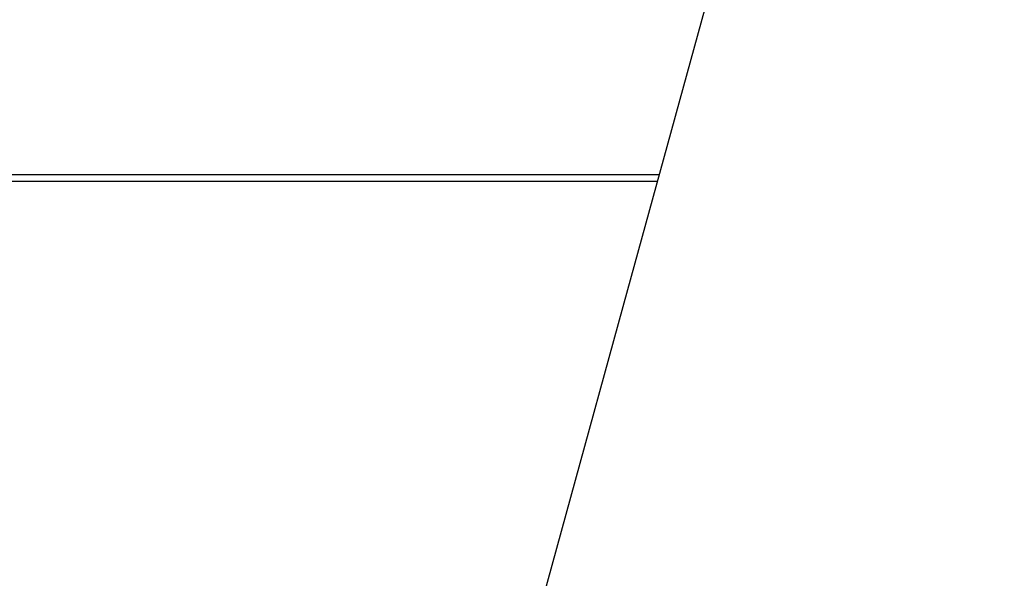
# Model space of a CAD drawing. Header units: millimetres. Extents: x 20 to 26059, y 28 to 17777.
# Tile 62 of 90: x 8803 to 10020, y 13673 to 14364. Entities that reach past the tile are written whole.
import ezdxf

# ---------------------------------------------------------------- set-up
doc = ezdxf.new("R2010")
doc.units = ezdxf.units.MM
doc.header["$LTSCALE"] = 2
doc.layers.add('COMPONENT_GEOMETRY', color=7, linetype='Continuous')
doc.styles.add('SLDTEXTSTYLE0', font='TXT', dxfattribs={"width": 0.75})
doc.dimstyles.new('SLDDIMSTYLE0', dxfattribs={"dimtxt": 150, "dimasz": 6.604, "dimexe": 0, "dimexo": 0.0625, "dimgap": 37.5, "dimtad": 0, "dimtih": 1, "dimtoh": 1, "dimdec": 0, "dimrnd": 1e-09, "dimzin": 12, "dimdsep": 46, "dimtxsty": 'SLDTEXTSTYLE0', "dimsah": 1, "dimcen": 0.09, "dimadec": 0, "dimazin": 3, "dimtfac": 1, "dimtdec": 0, "dimtofl": 0, "dimtmove": 0, "dimatfit": 3, "dimfxl": 1, "dimfrac": 2, "dimtolj": 1, "dimtzin": 12, "dimarcsym": 0})

# ---------------------------------------------------------------- blocks, each defined once
blk = doc.blocks.new('_D')
at = {"layer": 'COMPONENT_GEOMETRY', "color": 7}
for p, q in [((8742.9, 17777.2), (8697.2, 17777.2)), ((8697.2, 17777.2), (8697.2, 17539.1)), ((9454, 17777.2), (9499.7, 17777.2)), ((9499.7, 17777.2), (9499.7, 17539.1)), ((2197.2, 13286.2), (2197.2, 17567.6)), ((2197.2, 17561.2), (8628.2, 17561.2)), ((15999.8, 17561.2), (9568.7, 17561.2)), ((15999.8, 13309.5), (15999.8, 17567.6)), ((8697.2, 17539.1), (8742.9, 17539.1)), ((9499.7, 17539.1), (9454, 17539.1))]:
    blk.add_line(p, q, dxfattribs=at)
for points in [[(2197.2, 17561.2), (2203.8, 17560.2), (2203.8, 17562.2)], [(15999.8, 17561.2), (15993.1, 17562.2), (15993.1, 17560.2)]]:
    blk.add_solid(points, dxfattribs=at)
at = {"layer": 'COMPONENT_GEOMETRY', "color": 7, "char_height": 150, "attachment_point": 1, "style": 'SLDTEXTSTYLE0'}
for s, insert in [('22\'7.70"', (8742.9, 17732.5)), ('6901mm', (8689.3, 17508.1))]:
    blk.add_mtext(s, dxfattribs=dict(at, insert=insert))

msp = doc.modelspace()

# ---------------------------------------------------------------- linework, layer by layer
at = {"color": 7, "linetype": 'Continuous', "lineweight": 25}
msp.add_line((9592.89, 14172.43), (8604.03, 14172.43), dxfattribs=at)
at = {"color": 8, "linetype": 'Continuous', "lineweight": 25}
msp.add_line((8606.23, 14164.43), (9590.69, 14164.43), dxfattribs=at)
at = {"color": 7, "linetype": 'Continuous', "lineweight": 25, "flags": 128}
msp.add_lwpolyline([(10019.57, 15726.94), (9936.11, 15422.87), (9849.86, 15108.64), (9763.61, 14794.41), (9677.36, 14480.18), (9547.99, 14008.83), (9483.3, 13773.16), (9418.61, 13537.49), (9363.01, 13334.93)], dxfattribs=at)

# ---------------------------------------------------------------- dimensions: what is measured, and where the dimension line sits
at = {"layer": 'COMPONENT_GEOMETRY', "color": 7}
dim = msp.add_linear_dim(base=(2197.17, 17561.21), p1=(15999.75, 13306.95), p2=(2197.17, 13283.7), dimstyle='SLDDIMSTYLE0', dxfattribs=at)
dim.commit()
dim.dimension.update_dxf_attribs({"geometry": '_D', "text_midpoint": (9098.46, 17561.21), "dimtype": 160})

doc.saveas('drawing.dxf')
